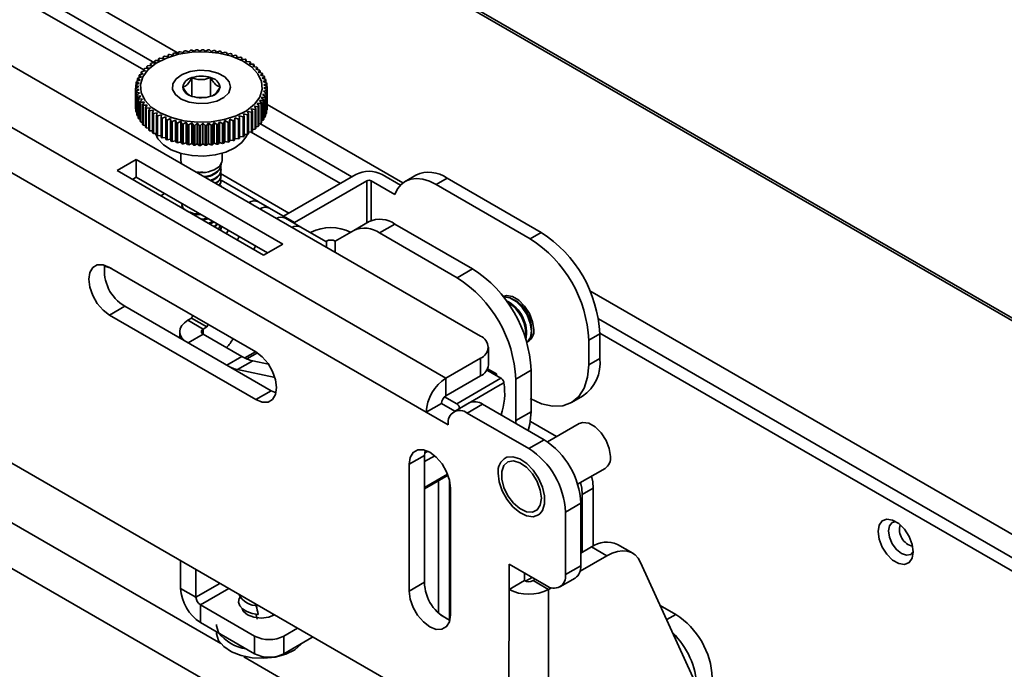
# Model space of a CAD drawing. Header units: millimetres. Extents: x 2 to 1120, y -2 to 861.
# Tile 172 of 226: x 886 to 926, y 650 to 676. Entities that reach past the tile are written whole.
import ezdxf

# ---------------------------------------------------------------- set-up
doc = ezdxf.new("R2010")
doc.units = ezdxf.units.MM

msp = doc.modelspace()

# ---------------------------------------------------------------- linework, layer by layer
at = {"color": 7, "linetype": 'Continuous', "lineweight": 35}
for p, q in [((754.1682, 763.2889), (982.9267, 631.2295)), ((983.0933, 631.246), (754.3348, 763.3054)), ((794.3161, 726.9373), (904.7134, 663.2063)), ((791.3503, 726.1254), (903.3041, 661.4958)), ((902.4977, 660.1004), (790.5439, 724.73)), ((821.7711, 715.5271), (892.3634, 674.775)), ((892.2184, 674.7877), (892.3537, 674.7566)), ((892.3537, 674.7566), (892.3912, 674.8278)), ((892.443, 674.8383), (892.5701, 674.8005)), ((892.5701, 674.8005), (892.6214, 674.8694)), ((892.6747, 674.8772), (892.7924, 674.833)), ((892.7924, 674.833), (892.8571, 674.8989)), ((892.9114, 674.9039), (893.0188, 674.8539)), ((893.0188, 674.8539), (893.0965, 674.9161)), ((893.1513, 674.9182), (893.2475, 674.8629)), ((893.2475, 674.8629), (893.3376, 674.9208)), ((893.3925, 674.9201), (893.4768, 674.8601)), ((893.4768, 674.8601), (893.5784, 674.913)), ((893.633, 674.9095), (893.7047, 674.8454)), ((893.7047, 674.8454), (893.817, 674.8928)), ((893.8709, 674.8864), (893.9294, 674.819)), ((893.9294, 674.819), (894.0516, 674.8603)), ((894.1043, 674.8512), (894.149, 674.7811)), ((894.149, 674.7811), (894.2802, 674.8158)), ((894.3312, 674.804), (894.362, 674.732)), ((891.4197, 674.3821), (891.3855, 674.4537)), ((891.3855, 674.3804), (891.3855, 674.4537)), ((891.4244, 674.4762), (891.5816, 674.4758)), ((891.5816, 674.4758), (891.5617, 674.5488)), ((891.5617, 674.4759), (891.5617, 674.5488)), ((891.6039, 674.5692), (891.7575, 674.5608)), ((891.7575, 674.5608), (891.7519, 674.6345)), ((891.7519, 674.5611), (891.7519, 674.6345)), ((891.7971, 674.6526), (891.9458, 674.6363)), ((891.9458, 674.6363), (891.9547, 674.7099)), ((892.0025, 674.7256), (892.1451, 674.7017)), ((892.1451, 674.7017), (892.1683, 674.7745)), ((894.362, 674.732), (894.5009, 674.7597)), ((894.5499, 674.7453), (894.5664, 674.672)), ((894.5664, 674.672), (894.712, 674.6924)), ((894.7586, 674.6755), (894.7607, 674.6018)), ((894.7607, 674.6018), (894.9119, 674.6144)), ((894.9557, 674.5952), (894.9433, 674.5217)), ((894.9433, 674.5217), (895.0988, 674.5264)), ((894.9557, 674.5221), (894.9557, 674.5952)), ((895.1394, 674.505), (895.1127, 674.4325)), ((895.1127, 674.4325), (895.2713, 674.429)), ((895.1394, 674.4319), (895.1394, 674.505)), ((895.3084, 674.4056), (895.2676, 674.3349)), ((895.3084, 674.3319), (895.3084, 674.4056)), ((890.9351, 673.9357), (890.8479, 673.9946)), ((890.8479, 673.9129), (890.8479, 673.9946)), ((890.8706, 674.0235), (891.0297, 674.0563)), ((891.0297, 674.0563), (890.9549, 674.1194)), ((890.9549, 674.0409), (890.9549, 674.1194)), ((890.982, 674.147), (891.1426, 674.1715)), ((891.1426, 674.1715), (891.0809, 674.2381)), ((891.0809, 674.1621), (891.0809, 674.2381)), ((891.1122, 674.2642), (891.273, 674.2804)), ((891.273, 674.2804), (891.2248, 674.3499)), ((891.2248, 674.2755), (891.2248, 674.3499)), ((891.26, 674.3743), (891.4197, 674.3821)), ((895.2676, 674.3349), (895.428, 674.3232)), ((895.4613, 674.2979), (895.4067, 674.2297)), ((895.4067, 674.2297), (895.5676, 674.2096)), ((895.4613, 674.2229), (895.4613, 674.2979)), ((895.5969, 674.1828), (895.529, 674.1177)), ((895.529, 674.1177), (895.689, 674.0893)), ((895.5969, 674.1056), (895.5969, 674.1828)), ((895.714, 674.061), (895.6333, 673.9998)), ((895.6333, 673.9998), (895.7913, 673.9632)), ((895.714, 673.9811), (895.714, 674.061)), ((890.7683, 673.5515), (890.6483, 673.5942)), ((890.6483, 673.4968), (890.6483, 673.5942)), ((890.6568, 673.6256), (890.8039, 673.6823)), ((890.8039, 673.6823), (890.6939, 673.731)), ((890.6939, 673.6399), (890.6939, 673.731)), ((890.7073, 673.7618), (890.8596, 673.8107)), ((890.8596, 673.8107), (890.7607, 673.8648)), ((890.7607, 673.7789), (890.7607, 673.8648)), ((890.7788, 673.8948), (890.9351, 673.9357)), ((892.9203, 673.0171), (892.9203, 673.777)), ((893.6841, 673.0133), (893.6841, 673.7808)), ((895.8118, 673.9337), (895.7189, 673.877)), ((895.7189, 673.877), (895.8735, 673.8323)), ((895.8894, 673.8019), (895.7851, 673.7503)), ((895.7851, 673.7503), (895.9352, 673.6977)), ((895.8118, 673.8501), (895.8118, 673.9337)), ((895.9462, 673.6666), (895.8314, 673.6207)), ((895.8314, 673.6207), (895.9756, 673.5604)), ((895.8894, 673.7137), (895.8894, 673.8019)), ((895.9462, 673.5727), (895.9462, 673.6666)), ((890.62, 673.3482), (890.7531, 673.4195)), ((890.62, 672.5401), (890.62, 673.3482)), ((890.7586, 673.2871), (890.6213, 673.3165)), ((890.6213, 672.5084), (890.6213, 673.3165)), ((890.7531, 673.4195), (890.624, 673.4557)), ((890.624, 673.3503), (890.624, 673.4557)), ((890.6276, 673.4874), (890.7683, 673.5515)), ((890.6341, 673.2092), (890.7586, 673.2871)), ((890.6341, 672.4011), (890.6341, 673.2092)), ((890.7845, 673.1556), (890.6403, 673.1777)), ((890.6403, 672.3696), (890.6403, 673.1777)), ((895.9883, 673.2507), (895.8476, 673.2247)), ((895.8476, 673.2247), (895.9677, 673.1438)), ((895.9818, 673.5288), (895.8573, 673.4891)), ((895.8573, 673.4891), (895.9946, 673.4216)), ((895.9959, 673.3898), (895.8628, 673.3568)), ((895.8628, 673.3568), (895.9919, 673.2823)), ((895.9818, 673.4278), (895.9818, 673.5288)), ((895.9883, 672.4426), (895.9883, 673.2507)), ((895.9919, 672.4742), (895.9919, 673.2823)), ((895.9959, 672.5817), (895.9959, 673.3898)), ((890.6697, 673.0715), (890.7845, 673.1556)), ((890.6697, 672.2634), (890.6697, 673.0715)), ((890.8308, 673.026), (890.6808, 673.0404)), ((890.6808, 672.2323), (890.6808, 673.0404)), ((890.7265, 672.9361), (890.8308, 673.026)), ((890.7265, 672.128), (890.7265, 672.9361)), ((890.897, 672.8992), (890.7424, 672.9057)), ((890.7424, 672.0977), (890.7424, 672.9057)), ((890.8041, 672.8043), (890.897, 672.8992)), ((890.8041, 671.9962), (890.8041, 672.8043)), ((890.9826, 672.7764), (890.8246, 672.7748)), ((890.8246, 671.9668), (890.8246, 672.7748)), ((890.9019, 672.677), (890.9826, 672.7764)), ((893.496, 672.9697), (893.1328, 672.9679)), ((895.8372, 672.8433), (895.6808, 672.8406)), ((895.6808, 672.8406), (895.768, 672.7434)), ((895.9086, 672.9763), (895.7563, 672.9656)), ((895.7563, 672.9656), (895.8553, 672.8732)), ((895.9591, 673.1124), (895.812, 673.094)), ((895.812, 673.094), (895.922, 673.0071)), ((895.8372, 672.0352), (895.8372, 672.8433)), ((895.8553, 672.0652), (895.8553, 672.8732)), ((895.9086, 672.1682), (895.9086, 672.9763)), ((895.922, 672.199), (895.922, 673.0071)), ((895.9591, 672.3043), (895.9591, 673.1124)), ((895.9677, 672.3357), (895.9677, 673.1438)), ((890.6213, 672.5084), (890.6341, 672.5021)), ((890.9019, 671.8689), (890.9019, 672.677)), ((891.0869, 672.6586), (890.9269, 672.6487)), ((890.9269, 671.8406), (890.9269, 672.6487)), ((891.019, 672.5553), (891.0869, 672.6586)), ((891.019, 671.7472), (891.019, 672.5553)), ((891.2092, 672.5466), (891.0483, 672.5284)), ((891.0483, 671.7203), (891.0483, 672.5284)), ((891.1546, 672.4401), (891.2092, 672.5466)), ((891.1546, 671.632), (891.1546, 672.4401)), ((891.3483, 672.4414), (891.1879, 672.4149)), ((891.1879, 671.6068), (891.1879, 672.4149)), ((891.3075, 672.3324), (891.3483, 672.4414)), ((895.3559, 672.3638), (895.1962, 672.3942)), ((895.1962, 672.3942), (895.2304, 672.2843)), ((895.5037, 672.4738), (895.3429, 672.4959)), ((895.3429, 672.4959), (895.3911, 672.3882)), ((895.3911, 671.5801), (895.3911, 672.3882)), ((895.6339, 672.591), (895.4733, 672.6048)), ((895.4733, 672.6048), (895.535, 672.4999)), ((895.5037, 671.6657), (895.5037, 672.4738)), ((895.535, 671.6918), (895.535, 672.4999)), ((895.7453, 672.7145), (895.5862, 672.72)), ((895.5862, 672.72), (895.661, 672.6186)), ((895.6339, 671.7829), (895.6339, 672.591)), ((895.661, 671.8105), (895.661, 672.6186)), ((895.7453, 671.9064), (895.7453, 672.7145)), ((895.768, 671.9353), (895.768, 672.7434)), ((895.9677, 672.4331), (895.9883, 672.4426)), ((895.9919, 672.5796), (895.9959, 672.5817)), ((895.9959, 672.678), (901.5413, 669.4768)), ((890.6403, 672.3696), (890.6697, 672.3573)), ((890.6808, 672.2323), (890.7265, 672.2162)), ((890.7424, 672.0977), (890.8041, 672.0798)), ((891.3075, 671.5243), (891.3075, 672.3324)), ((891.5032, 672.3438), (891.3446, 672.309)), ((891.3446, 671.5009), (891.3446, 672.309)), ((891.4765, 672.2331), (891.5032, 672.3438)), ((891.4765, 671.425), (891.4765, 672.2331)), ((891.6726, 672.2546), (891.5171, 672.2117)), ((891.5171, 671.4036), (891.5171, 672.2117)), ((891.6603, 672.1429), (891.6726, 672.2546)), ((891.6603, 671.3348), (891.6603, 672.1429)), ((891.8552, 672.1745), (891.704, 672.1237)), ((891.704, 671.3156), (891.704, 672.1237)), ((891.8573, 672.0625), (891.8552, 672.1745)), ((891.8552, 671.3282), (891.8552, 672.1745)), ((891.8573, 671.2544), (891.8573, 672.0625)), ((892.0495, 672.1042), (891.9039, 672.0457)), ((891.9039, 671.2376), (891.9039, 672.0457)), ((892.066, 671.9927), (892.0495, 672.1042)), ((892.0495, 671.2579), (892.0495, 672.1042)), ((892.066, 671.1846), (892.066, 671.9927)), ((892.2539, 672.0443), (892.115, 671.9783)), ((892.115, 671.1703), (892.115, 671.9783)), ((892.2847, 671.934), (892.2539, 672.0443)), ((892.2539, 671.1979), (892.2539, 672.0443)), ((892.4669, 671.9951), (892.3357, 671.9222)), ((892.5116, 671.8868), (892.4669, 671.9951)), ((892.4669, 671.1488), (892.4669, 671.9951)), ((894.0458, 671.9758), (893.9945, 671.8686)), ((894.1729, 671.8997), (894.0458, 671.9758)), ((894.0458, 671.1294), (894.0458, 671.9758)), ((894.2622, 672.0196), (894.2247, 671.9102)), ((894.3975, 671.9504), (894.2622, 672.0196)), ((894.2622, 671.1733), (894.2622, 672.0196)), ((894.4708, 672.0745), (894.4476, 671.9635)), ((894.6134, 672.0125), (894.4708, 672.0745)), ((894.4708, 671.2282), (894.4708, 672.0745)), ((894.6134, 671.2044), (894.6134, 672.0125)), ((894.6701, 672.14), (894.6612, 672.0282)), ((894.6612, 671.2201), (894.6612, 672.0282)), ((894.8188, 672.0855), (894.6701, 672.14)), ((894.6701, 671.2937), (894.6701, 672.14)), ((894.8188, 671.2774), (894.8188, 672.0855)), ((895.012, 672.1688), (894.8584, 672.2155)), ((894.8584, 672.2155), (894.864, 672.1036)), ((894.864, 671.2955), (894.864, 672.1036)), ((895.012, 671.3607), (895.012, 672.1688)), ((895.1915, 672.2618), (895.0343, 672.3005)), ((895.0343, 672.3005), (895.0542, 672.1892)), ((895.0542, 671.3811), (895.0542, 672.1892)), ((895.1915, 671.4537), (895.1915, 672.2618)), ((895.2304, 671.4762), (895.2304, 672.2843)), ((895.3559, 671.5557), (895.3559, 672.3638)), ((895.768, 672.0171), (895.8372, 672.0352)), ((895.8553, 672.151), (895.9086, 672.1682)), ((895.922, 672.29), (895.9591, 672.3043)), ((890.8246, 671.9668), (890.9019, 671.9488)), ((890.9269, 671.8406), (891.019, 671.8243)), ((891.0483, 671.7203), (891.1546, 671.7071)), ((891.1879, 671.6068), (891.3075, 671.598)), ((892.2847, 671.1259), (892.2847, 671.934)), ((892.3357, 671.1141), (892.3357, 671.9222)), ((892.5116, 671.0787), (892.5116, 671.8868)), ((892.6865, 671.9572), (892.5643, 671.8777)), ((892.5643, 671.0696), (892.5643, 671.8777)), ((892.745, 671.8516), (892.6865, 671.9572)), ((892.6865, 671.1109), (892.6865, 671.9572)), ((892.745, 671.0435), (892.745, 671.8516)), ((892.9112, 671.9308), (892.7989, 671.8453)), ((892.7989, 671.0372), (892.7989, 671.8453)), ((892.9829, 671.8286), (892.9112, 671.9308)), ((892.9112, 671.0845), (892.9112, 671.9308)), ((892.9829, 671.0205), (892.9829, 671.8286)), ((893.1391, 671.9162), (893.0375, 671.825)), ((893.0375, 671.0169), (893.0375, 671.825)), ((893.2234, 671.8179), (893.1391, 671.9162)), ((893.1391, 671.0698), (893.1391, 671.9162)), ((893.2234, 671.0098), (893.2234, 671.8179)), ((893.3684, 671.9134), (893.2784, 671.8173)), ((893.2784, 671.0092), (893.2784, 671.8173)), ((893.4646, 671.8198), (893.3684, 671.9134)), ((893.3684, 671.067), (893.3684, 671.9134)), ((893.4646, 671.0117), (893.4646, 671.8198)), ((893.5971, 671.9224), (893.5194, 671.822)), ((893.5194, 671.0139), (893.5194, 671.822)), ((893.7045, 671.8341), (893.5971, 671.9224)), ((893.5971, 671.0761), (893.5971, 671.9224)), ((893.7045, 671.026), (893.7045, 671.8341)), ((893.8235, 671.9433), (893.7588, 671.8392)), ((893.7588, 671.0311), (893.7588, 671.8392)), ((893.9412, 671.8608), (893.8235, 671.9433)), ((893.8235, 671.0969), (893.8235, 671.9433)), ((893.9412, 671.0527), (893.9412, 671.8608)), ((893.9945, 671.0605), (893.9945, 671.8686)), ((894.1729, 671.0916), (894.1729, 671.8997)), ((894.2247, 671.1021), (894.2247, 671.9102)), ((894.3975, 671.1423), (894.3975, 671.9504)), ((894.4476, 671.1554), (894.4476, 671.9635)), ((895.3911, 671.6544), (895.5037, 671.6657)), ((895.535, 671.7679), (895.6339, 671.7829)), ((895.661, 671.889), (895.7453, 671.9064)), ((891.3446, 671.5009), (891.4765, 671.498)), ((891.5171, 671.4036), (891.6603, 671.4079)), ((891.704, 671.3156), (891.8552, 671.3282)), ((891.8552, 671.3282), (891.8573, 671.2544)), ((891.9039, 671.2376), (892.0495, 671.2579)), ((892.0495, 671.2579), (892.066, 671.1846)), ((892.115, 671.1703), (892.2539, 671.1979)), ((892.2539, 671.1979), (892.2847, 671.1259)), ((894.2247, 671.1021), (894.2622, 671.1733)), ((894.2622, 671.1733), (894.3975, 671.1423)), ((894.4476, 671.1554), (894.4708, 671.2282)), ((894.4708, 671.2282), (894.6134, 671.2044)), ((894.6612, 671.2201), (894.6701, 671.2937)), ((894.6701, 671.2937), (894.8188, 671.2774)), ((894.864, 671.3689), (895.012, 671.3607)), ((895.0542, 671.4541), (895.1915, 671.4537)), ((895.2304, 671.5495), (895.3559, 671.5557)), ((862.9137, 671.0847), (900.9344, 649.1359)), ((892.3357, 671.1141), (892.4669, 671.1488)), ((892.4669, 671.1488), (892.5116, 671.0787)), ((892.5643, 671.0696), (892.6865, 671.1109)), ((892.6865, 671.1109), (892.745, 671.0435)), ((892.7989, 671.0372), (892.9112, 671.0845)), ((892.9112, 671.0845), (892.9829, 671.0205)), ((893.0375, 671.0169), (893.1391, 671.0698)), ((893.1391, 671.0698), (893.2234, 671.0098)), ((893.2784, 671.0092), (893.3684, 671.067)), ((893.3684, 671.067), (893.4646, 671.0117)), ((893.5194, 671.0139), (893.5971, 671.0761)), ((893.5971, 671.0761), (893.7045, 671.026)), ((893.7588, 671.0311), (893.8235, 671.0969)), ((893.8235, 671.0969), (893.9412, 671.0527)), ((893.9945, 671.0605), (894.0458, 671.1294)), ((894.0458, 671.1294), (894.1729, 671.0916)), ((889.8661, 669.9815), (890.6443, 670.4302)), ((890.6439, 669.7068), (890.6443, 670.4302)), ((890.6443, 670.4302), (896.6312, 666.9741)), ((892.4613, 670.6836), (892.4613, 670.3879)), ((892.4893, 670.2631), (892.4613, 670.3879)), ((894.1546, 670.3879), (894.1546, 670.6836)), ((895.8529, 666.5254), (889.8661, 669.9815)), ((894.1123, 670.2109), (894.1123, 670.2353)), ((894.1123, 669.9949), (894.1123, 670.0219)), ((890.4928, 669.6197), (890.6439, 669.7068)), ((890.6439, 669.7068), (896.004, 666.6125)), ((896.8884, 668.2403), (894.094, 669.8534)), ((894.1123, 669.7788), (894.1123, 669.8058)), ((894.1123, 669.5628), (894.1123, 669.5898)), ((896.6663, 668.1121), (899.6212, 669.8179)), ((897.1135, 667.8539), (900.0685, 669.5597)), ((901.2078, 669.0057), (900.2481, 669.5597)), ((900.6953, 669.8179), (901.4409, 669.3875)), ((902.0784, 669.7948), (901.6312, 669.5366)), ((903.3483, 669.669), (902.9011, 669.4109)), ((903.3483, 669.669), (907.191, 667.4507)), ((894.1123, 669.3467), (894.1123, 669.3737)), ((902.9011, 669.4109), (906.7438, 667.1925)), ((891.7999, 669.0395), (891.6489, 668.9523)), ((892.5036, 668.6176), (892.5036, 668.5906)), ((896.0915, 668.4441), (895.6442, 668.7022)), ((896.0915, 668.4441), (897.1135, 667.8539)), ((897.3712, 667.6707), (896.7449, 668.0323)), ((893.5987, 667.8267), (893.7894, 667.891)), ((893.8245, 667.6963), (893.9575, 667.794)), ((893.8451, 667.6844), (893.9781, 667.7821)), ((894.009, 667.5899), (894.0793, 667.7237)), ((894.1123, 667.6184), (894.1123, 667.6454)), ((897.3712, 667.6707), (898.3932, 667.0806)), ((899.5352, 667.5326), (900.1614, 667.8941)), ((901.2197, 667.7894), (900.5935, 667.4279)), ((901.2197, 667.7894), (904.3865, 665.9613)), ((894.3304, 667.4043), (894.4059, 667.5351)), ((894.7776, 667.1461), (894.8531, 667.2769)), ((897.767, 667.4421), (897.7908, 667.4558)), ((898.7762, 667.0943), (899.5352, 667.5326)), ((900.5935, 667.4279), (903.7602, 665.5998)), ((906.7438, 667.1925), (907.191, 667.4507)), ((895.4461, 666.7603), (895.5216, 666.891)), ((896.6312, 666.9741), (895.8529, 666.5254)), ((898.3932, 667.0806), (898.417, 667.0943)), ((889.3474, 666.0723), (889.6193, 665.9826)), ((895.5372, 662.5663), (889.5503, 666.0224)), ((903.7602, 665.5998), (904.3865, 665.9613)), ((909.1859, 665.0636), (977.4331, 625.6653)), ((889.5492, 664.0722), (890.1754, 664.4332)), ((890.1754, 664.4332), (896.1623, 660.9771)), ((889.5492, 664.0722), (895.536, 660.6161)), ((892.9091, 663.9464), (892.757, 663.8586)), ((892.9091, 663.9464), (892.9617, 664.0531)), ((892.9091, 663.9464), (893.5353, 663.5848)), ((892.757, 663.8586), (893.3833, 663.4971)), ((893.5353, 663.5848), (893.3833, 663.4971)), ((893.5879, 663.6916), (893.5353, 663.5848)), ((892.4232, 663.3934), (892.4232, 663.1356)), ((894.9562, 662.3816), (893.3833, 663.2897)), ((909.5857, 663.3029), (909.1385, 663.0447)), ((909.5857, 663.3029), (909.5857, 662.3004)), ((905.0354, 662.0336), (905.0358, 662.757)), ((909.1385, 663.0447), (909.1385, 662.0423)), ((895.5249, 662.5733), (895.0797, 662.3163)), ((895.4067, 662.2017), (894.7804, 661.8402)), ((896.0537, 662.064), (895.4067, 662.2017)), ((904.7134, 662.3083), (903.3041, 661.4958)), ((904.713, 661.5849), (904.7134, 662.3083)), ((909.1385, 662.0423), (909.5857, 662.3004)), ((896.317, 661.5132), (894.7804, 661.8402)), ((904.713, 661.5849), (903.3037, 660.7724)), ((905.0895, 661.7559), (904.973, 661.8232)), ((904.9947, 661.8629), (905.0049, 661.8453)), ((905.3692, 661.6636), (905.0009, 661.8762)), ((905.0895, 661.7559), (905.1896, 661.6982)), ((905.1896, 661.6982), (905.5506, 661.4898)), ((905.3692, 661.5945), (905.3692, 661.6636)), ((906.7812, 661.8135), (906.155, 661.452)), ((906.7812, 661.8135), (906.7812, 660.1197)), ((903.3037, 660.7724), (903.3041, 661.4958)), ((903.7411, 660.4426), (905.5506, 661.4898)), ((906.155, 659.7582), (906.155, 661.452)), ((895.536, 660.6161), (896.1623, 660.9771)), ((896.1623, 660.9771), (896.3576, 660.8908)), ((903.2461, 660.7283), (903.7411, 660.4426)), ((908.437, 660.4917), (908.8842, 660.7499)), ((903.124, 660.4614), (902.4977, 660.1004)), ((903.6716, 660.1453), (903.124, 660.4614)), ((904.2506, 660.4791), (903.6243, 660.118)), ((904.8008, 660.4246), (904.1746, 660.0635)), ((907.3153, 658.973), (904.8008, 660.4246)), ((903.3958, 659.582), (902.4977, 660.1004)), ((906.6891, 658.612), (904.1746, 660.0635)), ((906.155, 659.7582), (906.7812, 660.1197)), ((903.3958, 659.6138), (903.3958, 659.582)), ((906.1529, 659.644), (906.155, 659.7582)), ((907.8245, 659.1052), (906.7544, 659.7229)), ((908.747, 659.6371), (907.4491, 658.8888)), ((907.3153, 658.973), (906.6891, 658.612)), ((901.8018, 657.9743), (902.4281, 658.3354)), ((902.4281, 658.3354), (902.4251, 653.1486)), ((902.4512, 658.5484), (902.4281, 658.3354)), ((901.8018, 657.9743), (901.7989, 652.7876)), ((902.4273, 656.9667), (903.3889, 657.5219)), ((908.6824, 657.1566), (909.8042, 657.8033)), ((903.0038, 657.2996), (903.0038, 651.8884)), ((903.451, 657.3163), (903.451, 651.6042)), ((903.4871, 651.8129), (903.4901, 656.9997)), ((909.3227, 656.9959), (908.8755, 656.7377)), ((908.8755, 656.7377), (908.8755, 654.373)), ((909.3227, 656.9959), (909.3227, 654.6289)), ((908.811, 656.38), (908.1848, 656.019)), ((908.8095, 653.8212), (908.811, 656.38)), ((908.1833, 653.4602), (908.1848, 656.019)), ((910.9357, 654.3329), (910.3095, 654.6944)), ((908.8098, 654.3351), (909.2523, 654.5902)), ((909.2523, 654.5902), (909.8785, 654.2287)), ((892.4601, 652.8995), (892.4601, 654.028)), ((905.8797, 652.8531), (905.8803, 653.8904)), ((905.8803, 653.8904), (907.4045, 653.0105)), ((908.7807, 653.5958), (909.8785, 654.2287)), ((913.75, 648.4837), (911.2594, 653.9613)), ((893.0863, 652.538), (893.0863, 653.6665)), ((906.5059, 653.2141), (906.5061, 653.5291)), ((908.8095, 653.8212), (908.1833, 653.4602)), ((901.7989, 652.7876), (902.4251, 653.1486)), ((906.5059, 653.2141), (905.8797, 652.8531)), ((906.5526, 653.1928), (906.8207, 653.3475)), ((906.8651, 653.2139), (906.9586, 653.2679)), ((906.8651, 653.2139), (907.4913, 652.8524)), ((907.9548, 652.956), (908.581, 653.317)), ((893.0863, 652.538), (892.4601, 652.8995)), ((905.8797, 652.8531), (905.8769, 647.9522)), ((907.4885, 647.9672), (907.4913, 652.8524)), ((907.4913, 652.8524), (907.6135, 652.9229)), ((895.481, 650.9481), (893.2659, 652.2269)), ((893.2659, 652.2269), (893.2659, 651.5038)), ((912.0609, 652.1986), (912.6915, 651.8345)), ((895.481, 650.225), (893.2659, 651.5038)), ((896.2324, 651.8503), (896.2324, 651.7756)), ((896.2844, 651.8001), (896.2675, 651.83)), ((903.0855, 651.8152), (903.4519, 651.6037)), ((893.9226, 651.1247), (893.9226, 651.0963)), ((897.2367, 651.2705), (896.6784, 650.9481)), ((895.481, 650.225), (895.481, 650.9481)), ((896.6784, 650.9481), (896.6784, 650.225)), ((897.8263, 650.8877), (896.6784, 650.225)), ((897.8619, 650.9095), (897.8263, 650.8877))]:
    msp.add_line(p, q, dxfattribs=at)
at = {"color": 8, "linetype": 'Continuous', "lineweight": 35}
for p, q in [((891.3855, 674.3871), (821.5001, 714.731)), ((890.9549, 674.0913), (821.1087, 714.4127)), ((899.4608, 669.7253), (895.6991, 671.8969)), ((898.9894, 669.4531), (895.348, 671.5553)), ((894.0993, 650.6431), (858.9292, 670.9464)), ((894.0992, 669.5936), (894.0539, 669.6198)), ((895.6299, 668.71), (894.1123, 669.5861)), ((900.0685, 669.5597), (900.0685, 667.8405)), ((900.2481, 667.9366), (900.2481, 669.5597)), ((858.5872, 669.2828), (900.865, 644.8764)), ((898.417, 667.0943), (898.417, 666.8412)), ((898.7762, 666.6338), (898.7762, 667.0943)), ((892.9459, 664.0622), (892.9459, 664.022)), ((976.6082, 625.1891), (909.5329, 663.9108)), ((893.3833, 663.2897), (892.7698, 662.9355)), ((893.3833, 663.2897), (893.3833, 663.4971)), ((976.5391, 624.6846), (909.5856, 663.3361)), ((894.3427, 662.0275), (894.9562, 662.3816)), ((895.6038, 662.5247), (895.1717, 662.2753)), ((905.0049, 661.8453), (905.0298, 661.8595)), ((905.1497, 661.7903), (905.0895, 661.7559)), ((905.1896, 661.6982), (905.2495, 661.7327)), ((902.8415, 658.3232), (902.4279, 658.0844)), ((902.4325, 658.4323), (902.561, 658.5065)), ((902.4273, 657.0215), (903.3717, 657.5667)), ((894.0637, 653.1022), (893.0863, 652.538)), ((893.2659, 652.2269), (894.4229, 652.8948)), ((912.3231, 651.6219), (912.6915, 651.8345)), ((897.8263, 650.8877), (897.8263, 650.9301)), ((900.866, 646.7367), (895.0476, 650.0956))]:
    msp.add_line(p, q, dxfattribs=at)
at = {"color": 7, "linetype": 'Continuous', "lineweight": 35, "flags": 128}
for points in [[(891.1378, 674.1059), (890.919, 673.8094), (890.82, 673.4922), (890.8457, 673.1702), (890.9949, 672.8596), (891.2601, 672.5759), (891.6279, 672.3334), (892.08, 672.1443), (892.5937, 672.0179), (893.1432, 671.9608), (893.701, 671.9756), (894.239, 672.0617), (894.7304, 672.2148), (895.1504, 672.4272), (895.4781, 672.6882), (895.6969, 672.9847), (895.7959, 673.302), (895.7702, 673.6239), (895.621, 673.9345), (895.3559, 674.2182), (894.988, 674.4607), (894.5359, 674.6498), (894.0222, 674.7762), (893.4727, 674.8333), (892.9149, 674.8185), (892.3769, 674.7324), (891.8855, 674.5793), (891.4655, 674.3669), (891.1378, 674.1059)], [(892.2734, 673.735), (892.1393, 673.5228), (892.132, 673.2969), (892.252, 673.0819), (892.4865, 672.901), (892.81, 672.7739), (893.1874, 672.7144), (893.578, 672.7288), (893.9392, 672.8156), (894.2321, 672.9654), (894.4248, 673.162), (894.4965, 673.3841), (894.4394, 673.6076), (894.2596, 673.8082), (893.9768, 673.9644), (893.6215, 674.059), (893.2322, 674.0819), (892.8511, 674.0306), (892.5195, 673.9106), (892.2734, 673.735)], [(892.2734, 673.735), (892.1393, 673.5228), (892.132, 673.2969), (892.252, 673.0819), (892.4865, 672.901), (892.81, 672.7739), (893.1874, 672.7144), (893.578, 672.7288), (893.9392, 672.8156), (894.2321, 672.9654), (894.4248, 673.162), (894.4965, 673.3841), (894.4394, 673.6076), (894.2596, 673.8082), (893.9768, 673.9644), (893.6215, 674.059), (893.2322, 674.0819), (892.8511, 674.0306), (892.5195, 673.9106), (892.2734, 673.735)], [(891.427, 671.4947), (891.5283, 671.2764), (891.7532, 671.0333), (892.0758, 670.83), (892.4758, 670.6795), (892.9281, 670.5911), (893.4042, 670.5704), (893.8744, 670.6187), (894.3089, 670.733), (894.6805, 670.9061), (894.9659, 671.1271)], [(894.9659, 671.1271), (895.1472, 671.3822), (895.1748, 671.4498)], [(894.1546, 670.3879), (894.1483, 670.3283), (894.0448, 670.1472)], [(902.9011, 669.4109), (902.6258, 669.5453), (902.3571, 669.6275), (902.1011, 669.6556), (901.8641, 669.6289), (901.6516, 669.548), (901.4686, 669.4149), (901.3195, 669.2327), (901.2078, 669.0057)], [(889.5503, 666.0224), (889.2894, 666.1253), (889.054, 666.1226), (888.8672, 666.0147), (888.7471, 665.8121), (888.7056, 665.5346), (888.7468, 665.2094), (888.8665, 664.8684), (889.0531, 664.5448), (889.2884, 664.2705), (889.5492, 664.0722)], [(906.8905, 663.4783), (906.8455, 663.7986), (906.7161, 664.1322), (906.5178, 664.4389), (906.2745, 664.6815), (906.0157, 664.831), (905.7724, 664.8692), (905.6374, 664.8319)], [(906.6057, 662.9537), (906.6268, 662.9693), (906.7567, 663.1542), (906.8019, 663.4237), (906.7567, 663.7453), (906.6268, 664.0803), (906.4277, 664.3881), (906.1834, 664.6318), (905.9235, 664.7818), (905.6793, 664.8201), (905.6494, 664.8164)], [(906.7959, 663.4203), (906.7508, 663.7419), (906.6208, 664.0768), (906.4217, 664.3847), (906.1775, 664.6283), (905.9176, 664.7784), (905.6734, 664.8167), (905.6511, 664.8141)], [(892.6271, 663.0179), (892.6153, 663.0279), (892.51, 663.1416), (892.4451, 663.265), (892.4232, 663.3934), (892.4451, 663.5217), (892.51, 663.6451), (892.6153, 663.7589), (892.757, 663.8586)], [(895.536, 660.6161), (895.7969, 660.5132), (896.0323, 660.5158), (896.2192, 660.6238), (896.3393, 660.8264), (896.3807, 661.1038), (896.3396, 661.429), (896.2199, 661.7701), (896.0332, 662.0936), (895.798, 662.368), (895.5372, 662.5663)], [(906.7438, 660.6594), (907.211, 660.4428), (907.6602, 660.3408), (908.0742, 660.3574), (908.4371, 660.4918), (908.7349, 660.7389), (908.9562, 661.0893), (909.0925, 661.5293), (909.1385, 662.0423)], [(905.6689, 661.3048), (905.4276, 661.165), (904.4627, 660.6061), (903.8595, 660.2567)], [(906.7812, 660.1197), (906.7352, 659.6068), (906.6685, 659.3464)], [(910.0239, 658.2882), (909.979, 658.6099), (909.8492, 658.9449), (909.6502, 659.2528), (909.406, 659.4965), (909.1461, 659.6465), (908.9018, 659.6848), (908.747, 659.6371)], [(903.4901, 656.9997), (903.449, 657.3249), (903.3292, 657.6659), (903.1426, 657.9895), (902.9074, 658.2638), (902.6465, 658.4621), (902.3856, 658.565), (902.1502, 658.5623), (901.9634, 658.4544), (901.8433, 658.2518), (901.8018, 657.9743)], [(907.2029, 656.5858), (907.159, 656.9167), (907.0316, 657.2626), (906.8345, 657.5861), (906.5891, 657.8522), (906.322, 658.032), (906.0622, 658.106), (905.8377, 658.0662), (905.6729, 657.9169), (905.5857, 657.6743), (905.5855, 657.3647), (905.6724, 657.0216), (905.8369, 656.6822), (906.0612, 656.3833), (906.321, 656.1573), (906.5881, 656.0287), (906.8336, 656.0114), (907.0309, 656.1072), (907.1587, 656.3059), (907.2029, 656.5858)], [(907.1332, 655.9393), (907.247, 656.0826), (907.3309, 656.3478), (907.3311, 656.6759), (907.2475, 657.0378), (907.0877, 657.4013), (906.8657, 657.7341), (906.6014, 658.0066), (906.3182, 658.1946), (906.0412, 658.2815), (905.7951, 658.2594), (905.7635, 658.2472)], [(909.2508, 657.4843), (909.302, 657.2506), (909.3227, 656.9959)], [(908.8755, 656.7377), (908.8548, 656.9924), (908.8035, 657.2264)], [(922.4007, 654.3866), (922.3573, 654.1277), (922.2325, 653.9501), (922.0412, 653.8752), (921.8066, 653.912), (921.557, 654.0562), (921.3223, 654.2902), (921.1311, 654.586), (921.0063, 654.9077), (920.9629, 655.2167), (921.0063, 655.4756), (921.1311, 655.6532), (921.3223, 655.7281), (921.557, 655.6913), (921.8066, 655.5471), (922.0412, 655.3131), (922.2325, 655.0173), (922.3573, 654.6956), (922.4007, 654.3866)], [(921.6884, 655.6279), (921.5394, 655.5926), (921.4235, 655.4592), (921.3828, 655.2464), (921.4235, 654.9866), (921.5394, 654.7194), (921.7129, 654.4854), (921.9175, 654.3202), (922.1221, 654.2491), (922.2956, 654.2828), (922.4007, 654.3942)], [(909.8785, 654.2287), (910.0977, 654.3364), (910.3122, 654.4046), (910.5172, 654.4316), (910.7085, 654.417), (910.8819, 654.361), (911.0336, 654.2648), (911.1604, 654.1306), (911.2594, 653.9613)], [(901.7989, 652.7876), (901.84, 652.4624), (901.9597, 652.1214), (902.1464, 651.7978), (902.3816, 651.5235), (902.6424, 651.3252), (902.9033, 651.2223), (903.1387, 651.2249), (903.3256, 651.3329), (903.4457, 651.5355), (903.4871, 651.8129)], [(895.6339, 651.8273), (895.3842, 651.8675), (895.1635, 651.946), (894.9892, 652.0568), (894.8747, 652.191), (894.8292, 652.3384), (894.8561, 652.4872), (894.8863, 652.5438)], [(896.3026, 651.8097), (896.0602, 651.7191), (895.7557, 651.6841), (895.4511, 651.7191), (895.1929, 651.8186), (895.0204, 651.9677), (894.9687, 652.0749)], [(894.0139, 651.0906), (893.9254, 651.3621), (893.9226, 651.4204)], [(893.9226, 651.0963), (893.9254, 651.038), (894.0139, 650.7665), (894.2211, 650.5175), (894.5329, 650.308), (894.928, 650.1521), (895.3795, 650.0606), (895.8567, 650.0397), (896.3269, 650.0908), (896.7583, 650.2105), (897.1213, 650.3904), (897.3912, 650.6185), (897.4203, 650.6533)]]:
    msp.add_lwpolyline(points, dxfattribs=at)
at = {"color": 8, "linetype": 'Continuous', "lineweight": 35, "flags": 128}
msp.add_lwpolyline([(905.4358, 657.6059), (905.478, 657.2571), (905.6011, 656.8903), (905.7941, 656.5382), (906.04, 656.2322), (906.3169, 655.9993), (906.6002, 655.8603), (906.8646, 655.8275), (907.0868, 655.9039), (907.1332, 655.9393)], dxfattribs=at)
at = {"color": 7, "linetype": 'Continuous', "lineweight": 35}
for centre, radius, start, end in [((893.1802, 671.0296), 3.8792, 104.35592, 105.12008), ((893.2427, 670.7616), 4.1544, 101.09805, 101.82807), ((893.2814, 670.5408), 4.3786, 97.96538, 98.67028), ((893.3009, 670.3794), 4.5412, 94.92067, 95.60863), ((893.3074, 670.2862), 4.6346, 91.92947, 92.60815), ((893.308, 670.2665), 4.6544, 88.95908, 89.63585), ((893.3104, 670.3214), 4.5994, 85.97748, 86.65962), ((893.3222, 670.4477), 4.4725, 82.95226, 83.64725), ((893.3501, 670.6386), 4.2796, 79.84964, 80.56536), ((893.3996, 670.8834), 4.0298, 76.6333, 77.3783), ((892.672, 672.2754), 2.5299, 119.54893, 120.56505), ((892.8342, 671.9689), 2.8767, 115.32036, 116.25308), ((892.9752, 671.649), 3.2264, 111.41747, 112.28152), ((893.0912, 671.3306), 3.5652, 107.78025, 108.58864), ((893.4745, 671.1689), 3.7346, 73.26333, 74.04709), ((893.5763, 671.4801), 3.4071, 69.69496, 70.52817), ((893.7045, 671.8011), 3.0614, 65.87741, 66.77223), ((893.8562, 672.1164), 2.7114, 61.75292, 62.72317), ((894.0263, 672.4119), 2.3704, 57.2562, 58.3174), ((891.953, 673.1512), 1.3902, 141.13528, 142.64987), ((892.1264, 672.9983), 1.6215, 134.89074, 136.25764), ((892.31, 672.7986), 1.8928, 129.25922, 130.49215), ((892.4948, 672.5554), 2.1984, 124.17064, 125.2865), ((894.2081, 672.6756), 2.05, 52.31515, 53.48423), ((894.3935, 672.8988), 1.7598, 46.85377, 48.1481), ((894.5734, 673.0765), 1.5068, 40.79896, 42.23439), ((891.5801, 673.3574), 0.9615, 163.8033, 165.73999), ((891.6723, 673.3244), 1.0595, 155.61838, 157.4337), ((891.7989, 673.2583), 1.2024, 148.04218, 149.71065), ((893.0045, 673.3183), 0.4664, 100.39841, 170.74996), ((893.3082, 672.5841), 1.2543, 72.56192, 108.01243), ((893.6019, 673.3093), 0.4786, 11.03415, 80.11512), ((894.7387, 673.2074), 1.2958, 34.09323, 35.68054), ((894.8808, 673.2943), 1.1292, 26.71435, 28.45422), ((894.9919, 673.3435), 1.0076, 18.70022, 20.57741), ((891.5172, 673.3691), 0.8974, 181.3317, 183.3595), ((891.5274, 673.3681), 0.9077, 172.45059, 174.46308), ((891.55, 673.3735), 0.9306, 190.17062, 192.14999), ((893.014, 673.4848), 0.4786, 191.03415, 260.11512), ((893.6114, 673.4758), 0.4664, 280.39841, 350.74996), ((895.0659, 673.3645), 0.9306, 10.17062, 12.14999), ((895.0885, 673.3699), 0.9077, 352.45059, 354.46308), ((895.0987, 673.369), 0.8974, 1.3317, 3.3595), ((891.624, 673.3945), 1.0076, 198.70022, 200.57741), ((891.7351, 673.4437), 1.1292, 206.71435, 208.45422), ((891.8772, 673.5306), 1.2958, 214.09323, 215.68054), ((893.3077, 674.21), 1.2543, 252.56192, 288.01243), ((894.817, 673.4797), 1.2024, 328.04218, 329.71065), ((894.9436, 673.4136), 1.0595, 335.61838, 337.4337), ((895.0358, 673.3806), 0.9615, 343.8033, 345.73999), ((891.5172, 672.561), 0.8974, 181.3317, 183.3595), ((891.55, 672.5654), 0.9306, 190.17062, 192.14999), ((892.0425, 673.6616), 1.5068, 220.79896, 222.23439), ((892.2224, 673.8392), 1.7598, 226.85377, 228.1481), ((892.4078, 674.0625), 2.05, 232.31515, 233.48423), ((894.1211, 674.1827), 2.1984, 304.17064, 305.2865), ((894.3059, 673.9394), 1.8928, 309.25922, 310.49215), ((894.4895, 673.7398), 1.6215, 314.89074, 316.25764), ((894.6629, 673.5868), 1.3902, 321.13528, 322.64987), ((895.0885, 672.5618), 0.9077, 352.45059, 354.46308), ((891.624, 672.5864), 1.0076, 198.70022, 200.57741), ((891.7351, 672.6356), 1.1292, 206.71435, 208.45422), ((891.8772, 672.7225), 1.2958, 214.09323, 215.68054), ((892.5896, 674.3262), 2.3704, 237.2562, 238.3174), ((892.7597, 674.6216), 2.7114, 241.75292, 242.72317), ((892.9114, 674.9369), 3.0614, 245.87741, 246.77223), ((893.0396, 675.2579), 3.4071, 249.69496, 250.52817), ((893.1415, 675.5691), 3.7346, 253.26333, 254.04709), ((893.5247, 675.4074), 3.5652, 287.78025, 288.58864), ((893.6407, 675.089), 3.2264, 291.41747, 292.28152), ((893.7817, 674.7692), 2.8767, 295.32036, 296.25308), ((893.9439, 674.4627), 2.5299, 299.54893, 300.56505), ((894.817, 672.6716), 1.2024, 328.04218, 329.71065), ((894.9436, 672.6055), 1.0595, 335.61838, 337.4337), ((895.0358, 672.5725), 0.9615, 343.8033, 345.73999), ((892.0425, 672.8535), 1.5068, 220.79896, 222.23439), ((892.2224, 673.0311), 1.7598, 226.85377, 228.1481), ((892.4078, 673.2544), 2.05, 232.31515, 233.48423), ((893.2163, 675.8547), 4.0298, 256.6333, 257.3783), ((893.2658, 676.0995), 4.2796, 259.84964, 260.56536), ((893.2938, 676.2903), 4.4725, 262.95226, 263.64725), ((893.3055, 676.4167), 4.5994, 265.97748, 266.65962), ((893.3079, 676.4715), 4.6544, 268.95908, 269.63585), ((893.3085, 676.4518), 4.6346, 271.92947, 272.60815), ((893.315, 676.3586), 4.5412, 274.92067, 275.60863), ((893.3345, 676.1972), 4.3786, 277.96538, 278.67028), ((893.3732, 675.9764), 4.1544, 281.09805, 281.82807), ((893.4357, 675.7084), 3.8792, 284.35592, 285.12008), ((894.1211, 673.3746), 2.1984, 304.17064, 305.2865), ((894.3059, 673.1313), 1.8928, 309.25922, 310.49215), ((894.4895, 672.9317), 1.6215, 314.89074, 316.25764), ((894.6629, 672.7787), 1.3902, 321.13528, 322.64987), ((892.5896, 673.5181), 2.3704, 237.2562, 238.3174), ((892.7597, 673.8135), 2.7114, 241.75292, 242.72317), ((892.9114, 674.1288), 3.0614, 245.87741, 246.77223), ((893.0396, 674.4498), 3.4071, 249.69496, 250.52817), ((893.1415, 674.761), 3.7346, 253.26333, 254.04709), ((893.5247, 674.5993), 3.5652, 287.78025, 288.58864), ((893.6407, 674.2809), 3.2264, 291.41747, 292.28152), ((893.7817, 673.9611), 2.8767, 295.32036, 296.25308), ((893.9439, 673.6546), 2.5299, 299.54893, 300.56505), ((893.2163, 675.0466), 4.0298, 256.6333, 257.3783), ((893.2658, 675.2914), 4.2796, 259.84964, 260.56536), ((893.2938, 675.4822), 4.4725, 262.95226, 263.64725), ((893.3055, 675.6086), 4.5994, 265.97748, 266.65962), ((893.3079, 675.6634), 4.6544, 268.95908, 269.63585), ((893.3085, 675.6437), 4.6346, 271.92947, 272.60815), ((893.315, 675.5505), 4.5412, 274.92067, 275.60863), ((893.3345, 675.3891), 4.3786, 277.96538, 278.67028), ((893.3732, 675.1683), 4.1544, 281.09805, 281.82807), ((893.4357, 674.9003), 3.8792, 284.35592, 285.12008), ((893.3132, 671.08), 1.1856, 259.24258, 308.10902), ((900.1583, 668.7815), 1.1673, 62.60967, 117.39033), ((900.1583, 669.3864), 0.1952, 62.60967, 117.39033), ((902.6074, 668.6615), 1.2506, 53.66784, 115.0217), ((895.4706, 668.3231), 0.417, 65.38825, 122.95371), ((895.9178, 668.065), 0.417, 65.38825, 122.95371), ((896.5735, 667.6654), 0.405, 64.96197, 119.11906), ((900.5997, 666.924), 1.0646, 54.38183, 114.31395), ((897.1998, 667.3038), 0.405, 64.96197, 119.11906), ((898.5966, 665.9006), 1.7516, 62.60967, 117.39033), ((899.9735, 666.5624), 1.0646, 54.38183, 114.31395), ((903.9392, 662.8081), 5.2046, 2.60548, 57.39452), ((904.3865, 663.0663), 5.2046, 2.60548, 57.39452), ((898.5966, 666.7477), 0.3904, 62.60967, 117.39033), ((891.0456, 665.8979), 1.7037, 172.89335, 239.28428), ((901.5819, 661.5769), 5.2046, 2.60548, 57.39452), ((900.9557, 661.2154), 5.2046, 2.60548, 57.39452), ((905.1369, 663.3393), 1.4582, 348.78311, 64.19613), ((905.0637, 663.2931), 1.5041, 353.07212, 60.31131), ((905.3861, 663.4705), 1.4148, 359.92562, 60.069), ((893.4226, 663.3934), 0.1109, 110.78342, 249.21658), ((904.5433, 662.7573), 0.4801, 290.75117, 69.24886), ((906.2842, 663.3575), 0.5156, 308.56239, 6.99601), ((906.4056, 663.4095), 0.4897, 298.25502, 8.07663), ((893.3462, 663.7262), 1.3976, 315.09426, 333.72686), ((895.7532, 663.7232), 1.5604, 239.28717, 257.16974), ((895.0818, 663.2169), 1.4093, 246.71961, 257.65198), ((904.4851, 662.0888), 0.553, 294.33495, 354.26868), ((907.9747, 662.0953), 1.624, 304.05635, 7.25583), ((904.2473, 660.0201), 1.7514, 122.58357, 177.37264), ((902.9817, 660.8718), 2.7218, 341.06401, 9.15416), ((903.5139, 660.4435), 0.3903, 122.58357, 177.37264), ((904.4784, 659.9743), 0.5538, 54.39214, 114.29299), ((903.8707, 659.6906), 0.4811, 50.82893, 189.18179), ((905.5632, 656.2345), 3.251, 2.56651, 57.3897), ((904.937, 655.8734), 3.251, 2.56651, 57.3897), ((909.5239, 658.2225), 0.5043, 303.75949, 7.4765), ((909.8697, 653.7418), 1.0493, 65.21546, 126.04418), ((907.7084, 653.3834), 0.4811, 230.82893, 9.18179), ((908.2696, 653.762), 0.5431, 304.97741, 6.25857), ((904.1286, 653.1686), 1.7037, 180.67144, 247.0363), ((906.6856, 653.5609), 0.3906, 242.60486, 297.35134), ((894.2096, 652.9791), 1.7514, 182.60548, 237.39452), ((895.5632, 652.999), 0.8029, 205.32848, 275.04832), ((906.6861, 654.4091), 1.7526, 242.60486, 297.35134), ((893.4763, 652.5557), 0.3903, 182.60548, 237.39452), ((910.9387, 649.0943), 3.2529, 2.60548, 57.39452), ((895.3794, 652.1129), 1.7058, 216.81971, 261.76725), ((910.2852, 648.7265), 3.2804, 2.69258, 45.88412), ((896.0797, 652.1036), 1.3013, 242.60967, 297.39033), ((896.0797, 651.3805), 1.3013, 242.60967, 297.39033)]:
    msp.add_arc(centre, radius, start, end, dxfattribs=at)
at = {"color": 8, "linetype": 'Continuous', "lineweight": 35}
for centre, radius, start, end in [((906.074, 657.6843), 0.6429, 118.88095, 186.9953), ((922.5476, 655.3015), 0.709, 163.95009, 256.04453)]:
    msp.add_arc(centre, radius, start, end, dxfattribs=at)
at = {"color": 7, "linetype": 'Continuous', "lineweight": 35}
msp.add_ellipse((905.0895, 661.8942), major_axis=(-0.0847, 0.1467), ratio=0.5773998, start_param=1.5709249, end_param=2.3562915, dxfattribs=at)
for points, knots in [([(892.9203, 673.777), (892.9019, 673.7438), (892.8436, 673.639), (892.7364, 673.491), (892.6256, 673.4135), (892.5656, 673.3986), (892.5442, 673.3932)], [0, 0, 0, 0, 0.1560255, 0.4937074, 0.8190578, 1, 1, 1, 1]), ([(893.6841, 673.7808), (893.5748, 673.7433), (893.3877, 673.679), (893.1157, 673.7058), (892.9803, 673.7551), (892.9203, 673.777)], [0, 0, 0, 0, 0.4391221, 0.7513714, 1, 1, 1, 1]), ([(894.0717, 673.4009), (894.0162, 673.4183), (893.9213, 673.448), (893.7832, 673.6115), (893.7145, 673.7288), (893.6841, 673.7808)], [0, 0, 0, 0, 0.4391221, 0.7513714, 1, 1, 1, 1]), ([(892.5442, 673.3932), (892.6, 673.2995), (892.6912, 673.1466), (892.7876, 673.0812), (892.8249, 673.0558)], [0, 0, 0, 0, 0.612517, 1, 1, 1, 1]), ([(893.7932, 673.0607), (893.824, 673.0794), (893.898, 673.1242), (893.995, 673.2636), (894.0533, 673.3679), (894.0717, 673.4009)], [0, 0, 0, 0, 0.32806973, 0.78765106, 1, 1, 1, 1]), ([(893.4027, 669.7358), (893.4443, 669.7383), (893.5889, 669.747), (893.8169, 669.8336), (894.0211, 669.9845), (894.1188, 670.1334), (894.1033, 670.218), (894.0997, 670.2374)], [0, 0, 0, 0, 0.1069843, 0.3718823, 0.6453, 0.9187176, 1, 1, 1, 1]), ([(893.4433, 669.7124), (893.4712, 669.7143), (893.6018, 669.723), (893.8167, 669.8073), (894.0212, 669.9573), (894.1188, 670.1064), (894.1033, 670.191), (894.0997, 670.2104)], [0, 0, 0, 0, 0.07449, 0.3490269, 0.6323935, 0.91576, 1, 1, 1, 1]), ([(893.7125, 669.5934), (893.7426, 669.6027), (893.8695, 669.6416), (894.0224, 669.7719), (894.1322, 669.9583), (894.1002, 670.0853), (894.0847, 670.1468)], [0, 0, 0, 0, 0.095826, 0.4034606, 0.7110951, 1, 1, 1, 1]), ([(893.7428, 669.5767), (893.7625, 669.5828), (893.8783, 669.6193), (894.0174, 669.7456), (894.119, 669.8901), (894.1033, 669.9749), (894.0997, 669.9943)], [0, 0, 0, 0, 0.0816227, 0.4813894, 0.8811562, 1, 1, 1, 1]), ([(893.076, 669.927), (893.1193, 669.9187), (893.211, 669.9012), (893.3101, 669.9083), (893.3624, 669.912)], [0, 0, 0, 0, 0.4722986, 1, 1, 1, 1]), ([(893.8761, 669.4626), (893.923, 669.4933), (894.0434, 669.5724), (894.1183, 669.7016), (894.1032, 669.786), (894.0997, 669.8053)], [0, 0, 0, 0, 0.32894058, 0.8462213, 1, 1, 1, 1]), ([(893.8997, 669.4528), (893.9379, 669.4782), (894.0493, 669.5523), (894.1182, 669.6746), (894.1032, 669.759), (894.0997, 669.7783)], [0, 0, 0, 0, 0.287051, 0.8366219, 1, 1, 1, 1]), ([(894.0254, 669.3764), (894.0648, 669.4272), (894.1184, 669.4963), (894.1036, 669.5698), (894.0997, 669.5893)], [0, 0, 0, 0, 0.7348665, 1, 1, 1, 1]), ([(894.0292, 669.3568), (894.0666, 669.4052), (894.1182, 669.4719), (894.1037, 669.5428), (894.0997, 669.5623)], [0, 0, 0, 0, 0.7252158, 1, 1, 1, 1]), ([(892.5162, 668.5911), (892.514, 668.5519), (892.5101, 668.4813), (892.5783, 668.4229), (892.6087, 668.3968)], [0, 0, 0, 0, 0.5547246, 1, 1, 1, 1]), ([(892.5162, 668.6181), (892.5167, 668.5797), (892.5181, 668.4835), (892.6601, 668.3463), (892.9008, 668.244), (893.1143, 668.1969), (893.2282, 668.208), (893.2385, 668.209)], [0, 0, 0, 0, 0.1793755, 0.4488168, 0.7113632, 0.9739096, 1, 1, 1, 1]), ([(892.9632, 668.2152), (893.0431, 668.1956), (893.1452, 668.1706), (893.2551, 668.1829), (893.2791, 668.1856)], [0, 0, 0, 0, 0.7822692, 1, 1, 1, 1]), ([(893.3011, 667.9985), (893.3797, 667.9981), (893.4686, 667.9975), (893.5443, 668.0243), (893.5531, 668.0274)], [0, 0, 0, 0, 0.8830527, 1, 1, 1, 1]), ([(893.3417, 667.9751), (893.4056, 667.9756), (893.4914, 667.9763), (893.5642, 668.0035), (893.5827, 668.0103)], [0, 0, 0, 0, 0.74626007, 1, 1, 1, 1]), ([(893.6282, 667.8097), (893.6927, 667.8238), (893.7636, 667.8394), (893.8092, 667.874), (893.8134, 667.8772)], [0, 0, 0, 0, 0.9083178, 1, 1, 1, 1]), ([(893.9893, 667.6012), (893.9957, 667.6058), (894.0459, 667.6409), (894.0579, 667.6885), (894.0684, 667.7299)], [0, 0, 0, 0, 0.1285983, 1, 1, 1, 1]), ([(894.0852, 667.5459), (894.0934, 667.5594), (894.1269, 667.6144), (894.1065, 667.6728), (894.0911, 667.7168)], [0, 0, 0, 0, 0.2465226, 1, 1, 1, 1]), ([(894.0961, 667.5396), (894.1002, 667.5463), (894.1157, 667.5715), (894.1065, 667.5982), (894.0997, 667.6179)], [0, 0, 0, 0, 0.265274, 1, 1, 1, 1]), ([(905.5506, 661.4898), (905.564, 661.4805), (905.591, 661.4619), (905.6268, 661.4173), (905.654, 661.3666), (905.6656, 661.3278), (905.6684, 661.308), (905.6689, 661.3048)], [0, 0, 0, 0, 0.23849148, 0.4769833, 0.71546767, 0.95395076, 1, 1, 1, 1]), ([(903.8595, 660.2567), (903.8561, 660.2738), (903.8495, 660.3079), (903.8237, 660.3602), (903.7896, 660.4056), (903.7601, 660.4311), (903.7439, 660.4409), (903.7411, 660.4426)], [0, 0, 0, 0, 0.2375055, 0.4750114, 0.7125097, 0.9500067, 1, 1, 1, 1]), ([(895.6339, 651.8273), (895.6049, 651.9498), (895.5705, 652.0957), (895.5322, 652.2357), (895.5261, 652.258)], [0, 0, 0, 0, 0.8405098, 1, 1, 1, 1]), ([(896.2324, 651.8725), (896.2359, 651.8609), (896.2424, 651.8393), (896.2481, 651.8162), (896.2507, 651.8055)], [0, 0, 0, 0, 0.5381712, 1, 1, 1, 1]), ([(895.587, 651.6455), (895.5733, 651.704), (895.5572, 651.772), (895.5393, 651.8374), (895.5368, 651.8466)], [0, 0, 0, 0, 0.8591137, 1, 1, 1, 1])]:
    msp.add_open_spline(points, degree=3, knots=knots, dxfattribs=at)

doc.saveas('drawing.dxf')
